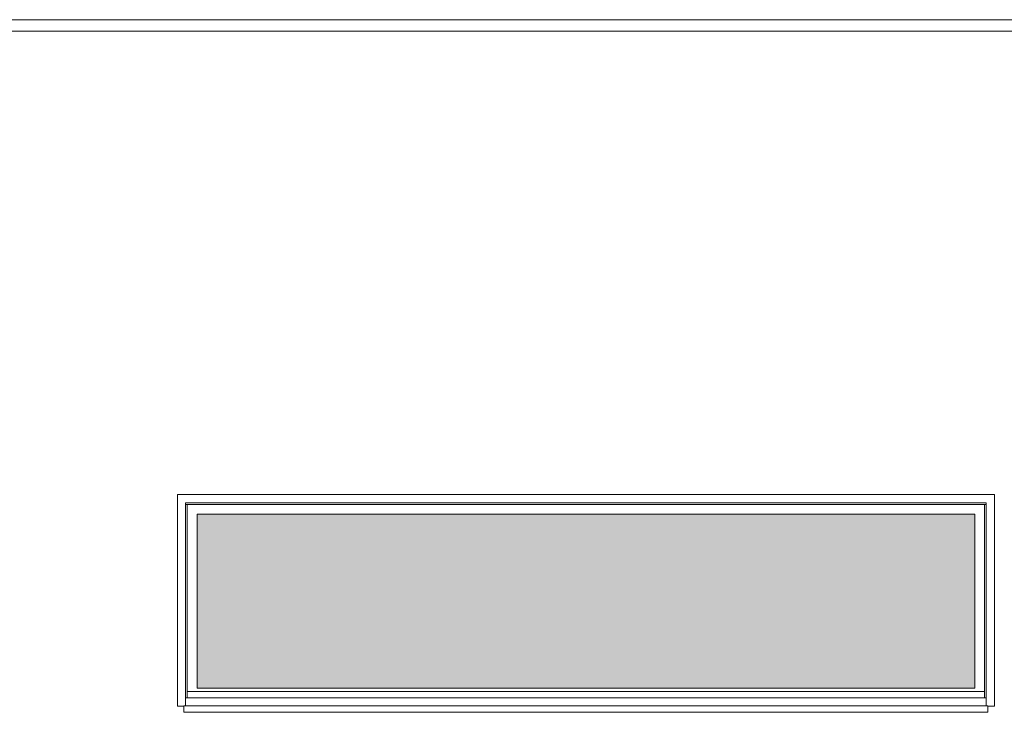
# Model space of a CAD drawing. Header units: millimetres. Extents: x 15166 to 94641, y -300 to 6935.
# Tile 22 of 32: x 64134 to 70135, y 2713 to 6935. Entities that reach past the tile are written whole.
import ezdxf

# ---------------------------------------------------------------- set-up
doc = ezdxf.new("R2010")
doc.units = ezdxf.units.MM
doc.header["$MEASUREMENT"] = 0
for name, color, linetype in [('Métal _ Finitions.Charp_Couv_Bard_Méta', 7, 'Continuous'), ('Nouveau_Fenêtres ARCHICAD', 7, 'Continuous'), ('Nouveau_Portes ARCHICAD', 7, 'Continuous')]:
    doc.layers.add(name, color=color, linetype=linetype)

# ---------------------------------------------------------------- blocks, each defined once
blk = doc.blocks.new('Élément de coupe_5')
at = {"layer": 'Métal _ Finitions.Charp_Couv_Bard_Méta', "color": 7, "linetype": 'Continuous', "lineweight": 15}
for p, q in [((17299.3, 6935), (88871.3, 6935)), ((17399.3, 6865), (88771.3, 6865))]:
    blk.add_line(p, q, dxfattribs=at)
blk = doc.blocks.new('Élément de coupe_31')
at = {"layer": 'Nouveau_Portes ARCHICAD', "color": 7, "linetype": 'Continuous', "lineweight": 15}
for p, q in [((65914.3, 2860), (65914.3, 2860.1)), ((65916.3, 2860), (65916.3, 2860.1)), ((65923.8, 2860), (65923.8, 2860.1)), ((65932.1, 2860), (65932.1, 2860.1)), ((65939.3, 2860), (65939.3, 2860.1)), ((65942.3, 2860), (65942.3, 2860.1)), ((69228.3, 2860), (69228.3, 2860.1)), ((69231.3, 2860), (69231.3, 2860.1)), ((69238.6, 2860), (69238.6, 2860.1)), ((69246.9, 2860), (69246.9, 2860.1)), ((69254.3, 2860), (69254.3, 2860.1)), ((69256.3, 2860), (69256.3, 2860.1))]:
    blk.add_line(p, q, dxfattribs=at)
at = {"layer": 'Nouveau_Portes ARCHICAD', "color": 30, "linetype": 'Continuous', "lineweight": 15, "true_color": 0xff6600}
for p, q in [((65962.3, 2860.1), (65962.3, 2860)), ((66036.3, 2860.1), (66036.3, 2860)), ((69134.3, 2860), (69134.3, 2860.1)), ((69208.3, 2860), (69208.3, 2860.1))]:
    blk.add_line(p, q, dxfattribs=at)
blk = doc.blocks.new('Élément de coupe_35')
at = {"layer": 'Nouveau_Fenêtres ARCHICAD', "color": 7, "linetype": 'Continuous', "lineweight": 15}
blk.add_line((70025.3, 2800), (65145.3, 2800), dxfattribs=at)
blk = doc.blocks.new('Élément de coupe_38')
at = {"layer": 'Nouveau_Fenêtres ARCHICAD', "linetype": 'Continuous', "lineweight": 0, "true_color": 0xbbbbbb}
blk.add_hatch(color=9, dxfattribs=at).paths.add_polyline_path([(69955.3, 2860.1), (69955.3, 3920), (65215.3, 3920), (65215.3, 2860.1)])
at = {"layer": 'Nouveau_Fenêtres ARCHICAD', "linetype": 'Continuous', "lineweight": 0, "true_color": 0x9b9b9b}
blk.add_hatch(color=253, dxfattribs=at).paths.add_polyline_path([(69955.3, 3920), (65215.3, 3920), (65215.3, 2860.1), (65263.3, 2860.1), (65263.3, 3873.2), (69955.3, 3873.2)])
at = {"layer": 'Nouveau_Fenêtres ARCHICAD', "color": 21, "linetype": 'Continuous', "lineweight": 15, "true_color": 0xff9954}
for p, q in [((65095.3, 2750), (65095.3, 4040)), ((65095.3, 4040), (70075.3, 4040)), ((70075.3, 4040), (70075.3, 2750)), ((70025.3, 3990), (65145.3, 3990)), ((65145.3, 3990), (65145.3, 2752.8)), ((65145.3, 3980), (65155.3, 3980)), ((65155.3, 2800), (65155.3, 3980)), ((65155.3, 3980), (70015.3, 3980)), ((70015.3, 2800), (70015.3, 3980)), ((70015.3, 3980), (70025.3, 3980)), ((70025.3, 2752.8), (70025.3, 3990)), ((69955.3, 3920), (65215.3, 3920)), ((65215.3, 3920), (65215.3, 2860)), ((69955.3, 2860), (69955.3, 3920)), ((65155.3, 2840), (70015.3, 2840)), ((69955.3, 2860.1), (65215.3, 2860.1)), ((65215.3, 2860), (69955.3, 2860)), ((65135.3, 2750), (65095.3, 2750)), ((65135.3, 2752.8), (70035.3, 2752.8)), ((65135.3, 2752.8), (65135.3, 2750)), ((65135.3, 2712.8), (65135.3, 2750)), ((65135.3, 2712.8), (70035.3, 2712.8)), ((70035.3, 2750), (70035.3, 2752.8)), ((70035.3, 2712.8), (70035.3, 2750)), ((70075.3, 2750), (70035.3, 2750))]:
    blk.add_line(p, q, dxfattribs=at)

msp = doc.modelspace()

# ---------------------------------------------------------------- block references
at = {"layer": 'Métal _ Finitions.Charp_Couv_Bard_Méta', "lineweight": 0}
msp.add_blockref('Élément de coupe_5', (0, 0), dxfattribs=at)
at = {"layer": 'Nouveau_Fenêtres ARCHICAD', "lineweight": 0}
for name in ['Élément de coupe_38', 'Élément de coupe_35']:
    msp.add_blockref(name, (0, 0), dxfattribs=at)
at = {"layer": 'Nouveau_Portes ARCHICAD', "lineweight": 0}
msp.add_blockref('Élément de coupe_31', (0, 0), dxfattribs=at)

doc.saveas('drawing.dxf')
